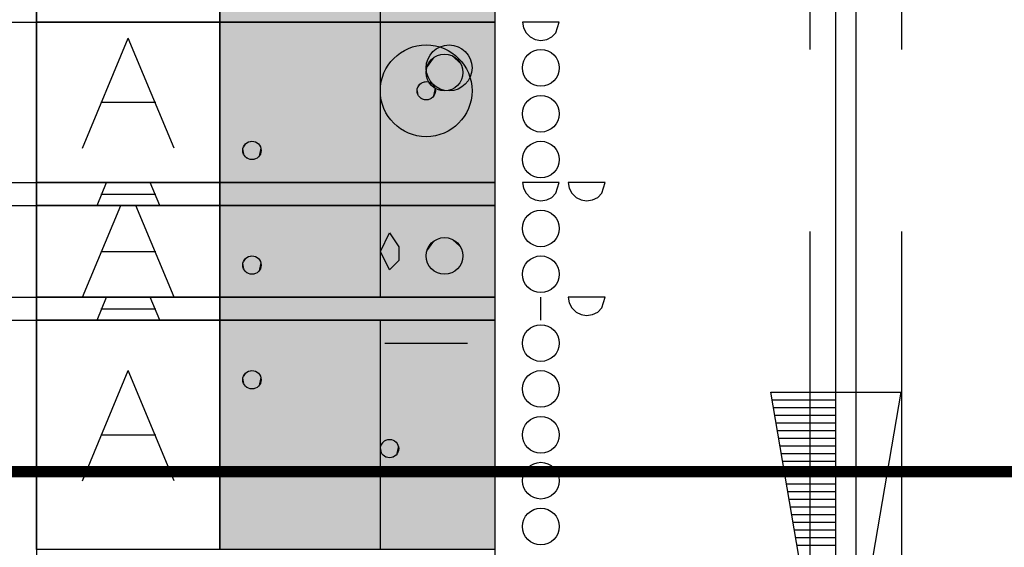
# Model space of a CAD drawing. Header units: metres. Extents: x 3458045 to 3462392, y 5482308 to 5484762.
# Tile 245 of 256: x 3460116.91 to 3460121.21, y 5484001.46 to 5484003.76. Entities that reach past the tile are written whole.
import ezdxf

# ---------------------------------------------------------------- set-up
doc = ezdxf.new("R2010")
doc.units = ezdxf.units.M
for name, pattern in [('AUSGEZOGEN', [2, 1, 1]), ('VERDECKT', [9.525, 6.35, -3.175]), ('VERDECKT2', [4.7625, 3.175, -1.5875])]:
    doc.linetypes.add(name, pattern=pattern)
for name, color, linetype in [('BAUER_BK 2014', 1, 'CONTINUOUS'), ('SP_FUGENBÄNDER', 2, 'AUSGEZOGEN'), ('SP_GRADIENTE', 3, 'CONTINUOUS'), ('SP_HW100', 170, 'VERDECKT'), ('SP_Tangentenband', 1, 'CONTINUOUS'), ('SP_Trogwand_L7+8', 2, 'CONTINUOUS'), ('SP_Tunnelsohle_L7+8-Schnitt', 2, 'CONTINUOUS'), ('SP_Tunnelsohle_Sauberkeitsschicht', 1, 'CONTINUOUS')]:
    doc.layers.add(name, color=color, linetype=linetype)

msp = doc.modelspace()

# ---------------------------------------------------------------- linework, layer by layer
at = {"layer": 'BAUER_BK 2014', "color": 7, "linetype": 'Continuous'}
for points in [[(3460116.9836, 5484011.9471), (3460116.9836, 5483981.9471)], [(3460118.9836, 5484011.9471), (3460118.9836, 5483981.9471)], [(3460116.9836, 5484003.7471), (3460116.9836, 5484004.9471), (3460117.7836, 5484004.9471), (3460117.7836, 5484003.7471), (3460116.9836, 5484003.7471)], [(3460117.7836, 5484003.7471), (3460117.7836, 5484004.9471), (3460118.9836, 5484004.9471), (3460118.9836, 5484003.7471), (3460117.7836, 5484003.7471)], [(3460114.8353, 5484003.7471), (3460115.9836, 5484003.7471), (3460116.5836, 5484003.7471), (3460116.9836, 5484003.7471)], [(3460116.9836, 5484003.0471), (3460116.9836, 5484003.7471), (3460117.7836, 5484003.7471), (3460117.7836, 5484003.0471), (3460116.9836, 5484003.0471)], [(3460118.9836, 5484003.7471), (3460116.9836, 5484003.7471)], [(3460117.7836, 5484003.0471), (3460117.7836, 5484003.7471), (3460118.9836, 5484003.7471), (3460118.9836, 5484003.0471), (3460117.7836, 5484003.0471)], [(3460119.2636, 5484003.7471), (3460119.2636, 5484003.7471), (3460119.1036, 5484003.7471), (3460119.1036, 5484003.7471), (3460119.1076, 5484003.7223), (3460119.1196, 5484003.7001), (3460119.1376, 5484003.6823), (3460119.1596, 5484003.6711), (3460119.1836, 5484003.6671), (3460119.2096, 5484003.6711), (3460119.2316, 5484003.6823), (3460119.2496, 5484003.7001), (3460119.2636, 5484003.7471)], [(3460117.1836, 5484003.1971), (3460117.3836, 5484003.6771)], [(3460117.5836, 5484003.1971), (3460117.3836, 5484003.6771)], [(3460117.2636, 5484003.3971), (3460117.5036, 5484003.3971)], [(3460114.8353, 5484003.0471), (3460115.9836, 5484003.0471), (3460116.5836, 5484003.0471), (3460116.9836, 5484003.0471)], [(3460116.9836, 5484002.9471), (3460116.9836, 5484003.0471), (3460117.7836, 5484003.0471), (3460117.7836, 5484002.9471), (3460116.9836, 5484002.9471)], [(3460118.9836, 5484003.0471), (3460116.9836, 5484003.0471)], [(3460117.2476, 5484002.9471), (3460117.2896, 5484003.0471)], [(3460117.5216, 5484002.9471), (3460117.4796, 5484003.0471)], [(3460117.7836, 5484002.9471), (3460117.7836, 5484003.0471), (3460118.9836, 5484003.0471), (3460118.9836, 5484002.9471), (3460117.7836, 5484002.9471)], [(3460119.2636, 5484003.0471), (3460119.2636, 5484003.0471), (3460119.1036, 5484003.0471), (3460119.1036, 5484003.0471), (3460119.1076, 5484003.0223), (3460119.1196, 5484003.0001), (3460119.1376, 5484002.9823), (3460119.1596, 5484002.9711), (3460119.1836, 5484002.9671), (3460119.2096, 5484002.9711), (3460119.2316, 5484002.9823), (3460119.2496, 5484003.0001), (3460119.2636, 5484003.0471)], [(3460119.4636, 5484003.0471), (3460119.4636, 5484003.0471), (3460119.3036, 5484003.0471), (3460119.3036, 5484003.0471), (3460119.3076, 5484003.0223), (3460119.3196, 5484003.0001), (3460119.3376, 5484002.9823), (3460119.3596, 5484002.9711), (3460119.3836, 5484002.9671), (3460119.4096, 5484002.9711), (3460119.4316, 5484002.9823), (3460119.4496, 5484003.0001), (3460119.4636, 5484003.0471)], [(3460117.2636, 5484002.9971), (3460117.5036, 5484002.9971)], [(3460114.8353, 5484002.5479), (3460115.9836, 5484002.5479), (3460116.5836, 5484002.9471), (3460116.9836, 5484002.9471)], [(3460116.9836, 5484002.5471), (3460116.9836, 5484002.9471), (3460117.7836, 5484002.9471), (3460117.7836, 5484002.5471), (3460116.9836, 5484002.5471)], [(3460118.9836, 5484002.9471), (3460116.9836, 5484002.9471)], [(3460117.1836, 5484002.5471), (3460117.3516, 5484002.9471)], [(3460117.5836, 5484002.5471), (3460117.4176, 5484002.9471)], [(3460117.7836, 5484002.5471), (3460117.7836, 5484002.9471), (3460118.9836, 5484002.9471), (3460118.9836, 5484002.5471), (3460117.7836, 5484002.5471)], [(3460118.4836, 5484002.7471), (3460118.5236, 5484002.8271)], [(3460118.5236, 5484002.8271), (3460118.5636, 5484002.7671)], [(3460117.2636, 5484002.7471), (3460117.5036, 5484002.7471)], [(3460118.5236, 5484002.6671), (3460118.4836, 5484002.7471)], [(3460118.5636, 5484002.7671), (3460118.5636, 5484002.7071)], [(3460118.5636, 5484002.7071), (3460118.5236, 5484002.6671)], [(3460114.8353, 5484002.0487), (3460115.9836, 5484002.0487), (3460116.5836, 5484002.5471), (3460116.9836, 5484002.5471)], [(3460116.9836, 5484002.4471), (3460116.9836, 5484002.5471), (3460117.7836, 5484002.5471), (3460117.7836, 5484002.4471), (3460116.9836, 5484002.4471)], [(3460118.9836, 5484002.5471), (3460116.9836, 5484002.5471)], [(3460117.2476, 5484002.4471), (3460117.2896, 5484002.5471)], [(3460117.5216, 5484002.4471), (3460117.4796, 5484002.5471)], [(3460117.7836, 5484002.4471), (3460117.7836, 5484002.5471), (3460118.9836, 5484002.5471), (3460118.9836, 5484002.4471), (3460117.7836, 5484002.4471)], [(3460119.1836, 5484002.4471), (3460119.1836, 5484002.5471)], [(3460119.4636, 5484002.5471), (3460119.4636, 5484002.5471), (3460119.3036, 5484002.5471), (3460119.3036, 5484002.5471), (3460119.3076, 5484002.5223), (3460119.3196, 5484002.5001), (3460119.3376, 5484002.4823), (3460119.3596, 5484002.4711), (3460119.3836, 5484002.4671), (3460119.4096, 5484002.4711), (3460119.4316, 5484002.4823), (3460119.4496, 5484002.5001), (3460119.4636, 5484002.5471)], [(3460117.2636, 5484002.4971), (3460117.5036, 5484002.4971)], [(3460114.8353, 5484001.5497), (3460115.9836, 5484001.5497), (3460116.5836, 5484002.4471), (3460116.9836, 5484002.4471)], [(3460116.9836, 5484001.4471), (3460116.9836, 5484002.4471), (3460117.7836, 5484002.4471), (3460117.7836, 5484001.4471), (3460116.9836, 5484001.4471)], [(3460118.9836, 5484002.4471), (3460116.9836, 5484002.4471)], [(3460117.7836, 5484001.4471), (3460117.7836, 5484002.4471), (3460118.9836, 5484002.4471), (3460118.9836, 5484001.4471), (3460117.7836, 5484001.4471)], [(3460118.5036, 5484002.3471), (3460118.8636, 5484002.3471)], [(3460117.1836, 5484001.7471), (3460117.3836, 5484002.2271)], [(3460117.5836, 5484001.7471), (3460117.3836, 5484002.2271)], [(3460117.2636, 5484001.9471), (3460117.5036, 5484001.9471)]]:
    msp.add_lwpolyline(points, dxfattribs=at)
at = {"layer": 'BAUER_BK 2014', "color": 30, "linetype": 'Continuous'}
for points in [[(3460117.7836, 5484003.7471), (3460117.7836, 5484004.9471), (3460118.9836, 5484004.9471), (3460118.9836, 5484003.7471), (3460117.7836, 5484003.7471)], [(3460117.7836, 5484003.0471), (3460117.7836, 5484003.7471), (3460118.9836, 5484003.7471), (3460118.9836, 5484003.0471), (3460117.7836, 5484003.0471)], [(3460118.4836, 5484003.0471), (3460118.4836, 5484003.7471), (3460118.9836, 5484003.7471), (3460118.9836, 5484003.0471), (3460118.4836, 5484003.0471)], [(3460117.7836, 5484002.9471), (3460117.7836, 5484003.0471), (3460118.9836, 5484003.0471), (3460118.9836, 5484002.9471), (3460117.7836, 5484002.9471)], [(3460117.7836, 5484002.5471), (3460117.7836, 5484002.9471), (3460118.9836, 5484002.9471), (3460118.9836, 5484002.5471), (3460117.7836, 5484002.5471)], [(3460118.4836, 5484002.5471), (3460118.4836, 5484002.9471), (3460118.9836, 5484002.9471), (3460118.9836, 5484002.5471), (3460118.4836, 5484002.5471)], [(3460117.7836, 5484001.4471), (3460117.7836, 5484002.4471), (3460118.9836, 5484002.4471), (3460118.9836, 5484001.4471), (3460117.7836, 5484001.4471)]]:
    msp.add_lwpolyline(points, dxfattribs=at)
at = {"layer": 'BAUER_BK 2014', "color": 50, "linetype": 'Continuous'}
for points in [[(3460118.4836, 5484003.7471), (3460118.4836, 5484004.9471), (3460118.9836, 5484004.9471), (3460118.9836, 5484003.7471), (3460118.4836, 5484003.7471)], [(3460117.7836, 5484002.4471), (3460117.7836, 5484002.5471), (3460118.9836, 5484002.5471), (3460118.9836, 5484002.4471), (3460117.7836, 5484002.4471)]]:
    msp.add_lwpolyline(points, dxfattribs=at)
at = {"layer": 'BAUER_BK 2014', "color": 206, "linetype": 'Continuous'}
for points in [[(3460118.4836, 5484002.9471), (3460118.4836, 5484003.0471), (3460118.9836, 5484003.0471), (3460118.9836, 5484002.9471), (3460118.4836, 5484002.9471)], [(3460118.4836, 5484001.4471), (3460118.4836, 5484002.4471), (3460118.9836, 5484002.4471), (3460118.9836, 5484001.4471), (3460118.4836, 5484001.4471)]]:
    msp.add_lwpolyline(points, dxfattribs=at)
at = {"layer": 'BAUER_BK 2014', "color": 7, "linetype": 'Continuous'}
for centre, radius in [((3460118.6836, 5484003.4471), 0.2), ((3460118.6836, 5484003.4471), 0.2), ((3460118.7836, 5484003.5471), 0.1), ((3460118.7636, 5484003.5271), 0.08), ((3460119.1836, 5484003.5471), 0.08), ((3460118.6836, 5484003.4471), 0.04), ((3460119.1836, 5484003.3471), 0.08), ((3460117.9236, 5484003.1871), 0.04), ((3460119.1836, 5484003.1471), 0.08), ((3460119.1836, 5484002.8471), 0.08), ((3460118.7636, 5484002.7271), 0.08), ((3460117.9236, 5484002.6871), 0.04), ((3460119.1836, 5484002.6471), 0.08), ((3460119.1836, 5484002.3471), 0.08), ((3460117.9236, 5484002.1871), 0.04), ((3460119.1836, 5484002.1471), 0.08), ((3460119.1836, 5484001.9471), 0.08), ((3460118.5236, 5484001.8871), 0.04), ((3460119.1836, 5484001.7471), 0.08), ((3460119.1836, 5484001.5471), 0.08)]:
    msp.add_circle(centre, radius, dxfattribs=at)
at = {"layer": 'BAUER_BK 2014', "color": 30, "linetype": 'Continuous'}
for points in [[(3460117.7836, 5484003.7471), (3460117.7836, 5484004.9471), (3460118.9836, 5484003.7471), (3460118.9836, 5484004.9471)], [(3460117.7836, 5484003.0471), (3460117.7836, 5484003.7471), (3460118.9836, 5484003.0471), (3460118.9836, 5484003.7471)], [(3460118.4836, 5484003.0471), (3460118.4836, 5484003.7471), (3460118.9836, 5484003.0471), (3460118.9836, 5484003.7471)], [(3460117.7836, 5484002.9471), (3460117.7836, 5484003.0471), (3460118.9836, 5484002.9471), (3460118.9836, 5484003.0471)], [(3460117.7836, 5484002.5471), (3460117.7836, 5484002.9471), (3460118.9836, 5484002.5471), (3460118.9836, 5484002.9471)], [(3460118.4836, 5484002.5471), (3460118.4836, 5484002.9471), (3460118.9836, 5484002.5471), (3460118.9836, 5484002.9471)], [(3460117.7836, 5484001.4471), (3460117.7836, 5484002.4471), (3460118.9836, 5484001.4471), (3460118.9836, 5484002.4471)]]:
    msp.add_solid(points, dxfattribs=at)
at = {"layer": 'BAUER_BK 2014', "color": 50, "linetype": 'Continuous'}
for points in [[(3460118.4836, 5484003.7471), (3460118.4836, 5484004.9471), (3460118.9836, 5484003.7471), (3460118.9836, 5484004.9471)], [(3460117.7836, 5484002.4471), (3460117.7836, 5484002.5471), (3460118.9836, 5484002.4471), (3460118.9836, 5484002.5471)]]:
    msp.add_solid(points, dxfattribs=at)
at = {"layer": 'BAUER_BK 2014', "color": 7, "linetype": 'Continuous'}
for points in [[(3460118.7556, 5484003.6067), (3460118.7396, 5484003.6031), (3460118.7236, 5484003.5963)], [(3460118.7896, 5484003.6031), (3460118.7556, 5484003.6067), (3460118.7236, 5484003.5963)], [(3460118.8376, 5484003.5597), (3460118.7896, 5484003.6031), (3460118.7236, 5484003.5963)], [(3460118.7896, 5484003.6031), (3460118.7736, 5484003.6067), (3460118.7556, 5484003.6067)], [(3460118.8176, 5484003.5865), (3460118.8036, 5484003.5963), (3460118.7896, 5484003.6031)], [(3460118.8376, 5484003.5597), (3460118.8176, 5484003.5865), (3460118.7896, 5484003.6031)], [(3460118.7236, 5484003.5963), (3460118.6996, 5484003.5741), (3460118.6856, 5484003.5437)], [(3460118.7236, 5484003.5963), (3460118.6856, 5484003.5437), (3460118.6996, 5484003.4801)], [(3460118.6996, 5484003.5741), (3460118.6916, 5484003.5597), (3460118.6856, 5484003.5437)], [(3460118.7236, 5484003.5963), (3460118.7116, 5484003.5865), (3460118.6996, 5484003.5741)], [(3460118.7236, 5484003.5963), (3460118.6996, 5484003.4801), (3460118.8176, 5484003.4677)], [(3460118.8176, 5484003.4677), (3460118.8376, 5484003.5597), (3460118.7236, 5484003.5963)], [(3460118.8376, 5484003.5597), (3460118.8296, 5484003.5741), (3460118.8176, 5484003.5865)], [(3460118.8176, 5484003.4677), (3460118.8376, 5484003.4945), (3460118.8376, 5484003.5597)], [(3460118.8436, 5484003.5271), (3460118.8436, 5484003.5437), (3460118.8376, 5484003.5597)], [(3460118.8376, 5484003.4945), (3460118.8436, 5484003.5271), (3460118.8376, 5484003.5597)], [(3460118.6856, 5484003.5437), (3460118.6836, 5484003.5271), (3460118.6856, 5484003.5105)], [(3460118.6856, 5484003.5437), (3460118.6856, 5484003.5105), (3460118.6996, 5484003.4801)], [(3460118.6636, 5484003.4817), (3460118.6516, 5484003.4707), (3460118.6456, 5484003.4555)], [(3460118.6636, 5484003.4817), (3460118.6456, 5484003.4555), (3460118.6516, 5484003.4235)], [(3460118.6636, 5484003.4817), (3460118.6576, 5484003.4769), (3460118.6516, 5484003.4707)], [(3460118.6636, 5484003.4817), (3460118.6516, 5484003.4235), (3460118.7116, 5484003.4173)], [(3460118.6796, 5484003.4869), (3460118.6716, 5484003.4851), (3460118.6636, 5484003.4817)], [(3460118.6976, 5484003.4851), (3460118.6796, 5484003.4869), (3460118.6636, 5484003.4817)], [(3460118.7216, 5484003.4633), (3460118.6976, 5484003.4851), (3460118.6636, 5484003.4817)], [(3460118.7116, 5484003.4173), (3460118.7216, 5484003.4633), (3460118.6636, 5484003.4817)], [(3460118.6976, 5484003.4851), (3460118.6896, 5484003.4869), (3460118.6796, 5484003.4869)], [(3460118.6856, 5484003.5105), (3460118.6916, 5484003.4945), (3460118.6996, 5484003.4801)], [(3460118.7116, 5484003.4769), (3460118.7036, 5484003.4817), (3460118.6976, 5484003.4851)], [(3460118.7216, 5484003.4633), (3460118.7116, 5484003.4769), (3460118.6976, 5484003.4851)], [(3460118.6996, 5484003.4801), (3460118.7116, 5484003.4677), (3460118.7236, 5484003.4579)], [(3460118.6996, 5484003.4801), (3460118.7236, 5484003.4579), (3460118.7556, 5484003.4475)], [(3460118.6996, 5484003.4801), (3460118.7556, 5484003.4475), (3460118.8176, 5484003.4677)], [(3460118.7216, 5484003.4633), (3460118.7176, 5484003.4707), (3460118.7116, 5484003.4769)], [(3460118.8176, 5484003.4677), (3460118.8296, 5484003.4801), (3460118.8376, 5484003.4945)], [(3460118.6456, 5484003.4555), (3460118.6436, 5484003.4471), (3460118.6456, 5484003.4387)], [(3460118.6516, 5484003.4707), (3460118.6476, 5484003.4633), (3460118.6456, 5484003.4555)], [(3460118.6456, 5484003.4555), (3460118.6456, 5484003.4387), (3460118.6516, 5484003.4235)], [(3460118.6456, 5484003.4387), (3460118.6476, 5484003.4309), (3460118.6516, 5484003.4235)], [(3460118.7116, 5484003.4173), (3460118.7216, 5484003.4309), (3460118.7216, 5484003.4633)], [(3460118.7116, 5484003.4173), (3460118.7176, 5484003.4235), (3460118.7216, 5484003.4309)], [(3460118.7236, 5484003.4471), (3460118.7236, 5484003.4555), (3460118.7216, 5484003.4633)], [(3460118.7216, 5484003.4309), (3460118.7236, 5484003.4471), (3460118.7216, 5484003.4633)], [(3460118.7236, 5484003.4579), (3460118.7396, 5484003.4511), (3460118.7556, 5484003.4475)], [(3460118.7556, 5484003.4475), (3460118.7896, 5484003.4511), (3460118.8176, 5484003.4677)], [(3460118.7556, 5484003.4475), (3460118.7736, 5484003.4475), (3460118.7896, 5484003.4511)], [(3460118.7896, 5484003.4511), (3460118.8036, 5484003.4579), (3460118.8176, 5484003.4677)], [(3460118.6516, 5484003.4235), (3460118.6576, 5484003.4173), (3460118.6636, 5484003.4125)], [(3460118.6516, 5484003.4235), (3460118.6636, 5484003.4125), (3460118.6796, 5484003.4073)], [(3460118.6516, 5484003.4235), (3460118.6796, 5484003.4073), (3460118.7116, 5484003.4173)], [(3460118.6636, 5484003.4125), (3460118.6716, 5484003.4091), (3460118.6796, 5484003.4073)], [(3460118.6796, 5484003.4073), (3460118.6976, 5484003.4091), (3460118.7116, 5484003.4173)], [(3460118.6796, 5484003.4073), (3460118.6896, 5484003.4073), (3460118.6976, 5484003.4091)], [(3460118.6976, 5484003.4091), (3460118.7036, 5484003.4125), (3460118.7116, 5484003.4173)], [(3460117.9036, 5484003.2217), (3460117.8916, 5484003.2107), (3460117.8856, 5484003.1955)], [(3460117.9036, 5484003.2217), (3460117.8856, 5484003.1955), (3460117.8916, 5484003.1635)], [(3460117.9036, 5484003.2217), (3460117.8976, 5484003.2169), (3460117.8916, 5484003.2107)], [(3460117.9036, 5484003.2217), (3460117.8916, 5484003.1635), (3460117.9516, 5484003.1573)], [(3460117.9196, 5484003.2269), (3460117.9116, 5484003.2251), (3460117.9036, 5484003.2217)], [(3460117.9376, 5484003.2251), (3460117.9196, 5484003.2269), (3460117.9036, 5484003.2217)], [(3460117.9616, 5484003.2033), (3460117.9376, 5484003.2251), (3460117.9036, 5484003.2217)], [(3460117.9516, 5484003.1573), (3460117.9616, 5484003.2033), (3460117.9036, 5484003.2217)], [(3460117.9376, 5484003.2251), (3460117.9296, 5484003.2269), (3460117.9196, 5484003.2269)], [(3460117.9516, 5484003.2169), (3460117.9436, 5484003.2217), (3460117.9376, 5484003.2251)], [(3460117.9616, 5484003.2033), (3460117.9516, 5484003.2169), (3460117.9376, 5484003.2251)], [(3460117.9616, 5484003.2033), (3460117.9576, 5484003.2107), (3460117.9516, 5484003.2169)], [(3460117.8856, 5484003.1955), (3460117.8836, 5484003.1871), (3460117.8856, 5484003.1787)], [(3460117.8916, 5484003.2107), (3460117.8876, 5484003.2033), (3460117.8856, 5484003.1955)], [(3460117.8856, 5484003.1955), (3460117.8856, 5484003.1787), (3460117.8916, 5484003.1635)], [(3460117.8856, 5484003.1787), (3460117.8876, 5484003.1709), (3460117.8916, 5484003.1635)], [(3460117.9516, 5484003.1573), (3460117.9616, 5484003.1709), (3460117.9616, 5484003.2033)], [(3460117.9636, 5484003.1871), (3460117.9636, 5484003.1955), (3460117.9616, 5484003.2033)], [(3460117.9616, 5484003.1709), (3460117.9636, 5484003.1871), (3460117.9616, 5484003.2033)], [(3460117.8916, 5484003.1635), (3460117.8976, 5484003.1573), (3460117.9036, 5484003.1525)], [(3460117.8916, 5484003.1635), (3460117.9036, 5484003.1525), (3460117.9196, 5484003.1473)], [(3460117.8916, 5484003.1635), (3460117.9196, 5484003.1473), (3460117.9516, 5484003.1573)], [(3460117.9036, 5484003.1525), (3460117.9116, 5484003.1491), (3460117.9196, 5484003.1473)], [(3460117.9196, 5484003.1473), (3460117.9376, 5484003.1491), (3460117.9516, 5484003.1573)], [(3460117.9196, 5484003.1473), (3460117.9296, 5484003.1473), (3460117.9376, 5484003.1491)], [(3460117.9376, 5484003.1491), (3460117.9436, 5484003.1525), (3460117.9516, 5484003.1573)], [(3460117.9516, 5484003.1573), (3460117.9576, 5484003.1635), (3460117.9616, 5484003.1709)], [(3460118.7236, 5484002.7963), (3460118.6996, 5484002.7741), (3460118.6856, 5484002.7437)], [(3460118.7236, 5484002.7963), (3460118.6856, 5484002.7437), (3460118.6996, 5484002.6801)], [(3460118.7236, 5484002.7963), (3460118.7116, 5484002.7865), (3460118.6996, 5484002.7741)], [(3460118.7236, 5484002.7963), (3460118.6996, 5484002.6801), (3460118.8176, 5484002.6677)], [(3460118.7556, 5484002.8067), (3460118.7396, 5484002.8031), (3460118.7236, 5484002.7963)], [(3460118.7896, 5484002.8031), (3460118.7556, 5484002.8067), (3460118.7236, 5484002.7963)], [(3460118.8376, 5484002.7597), (3460118.7896, 5484002.8031), (3460118.7236, 5484002.7963)], [(3460118.8176, 5484002.6677), (3460118.8376, 5484002.7597), (3460118.7236, 5484002.7963)], [(3460118.7896, 5484002.8031), (3460118.7736, 5484002.8067), (3460118.7556, 5484002.8067)], [(3460118.8176, 5484002.7865), (3460118.8036, 5484002.7963), (3460118.7896, 5484002.8031)], [(3460118.8376, 5484002.7597), (3460118.8176, 5484002.7865), (3460118.7896, 5484002.8031)], [(3460118.8376, 5484002.7597), (3460118.8296, 5484002.7741), (3460118.8176, 5484002.7865)], [(3460118.6856, 5484002.7437), (3460118.6836, 5484002.7271), (3460118.6856, 5484002.7105)], [(3460118.6996, 5484002.7741), (3460118.6916, 5484002.7597), (3460118.6856, 5484002.7437)], [(3460118.6856, 5484002.7437), (3460118.6856, 5484002.7105), (3460118.6996, 5484002.6801)], [(3460118.8176, 5484002.6677), (3460118.8376, 5484002.6945), (3460118.8376, 5484002.7597)], [(3460118.8436, 5484002.7271), (3460118.8436, 5484002.7437), (3460118.8376, 5484002.7597)], [(3460118.8376, 5484002.6945), (3460118.8436, 5484002.7271), (3460118.8376, 5484002.7597)], [(3460117.9036, 5484002.7217), (3460117.8916, 5484002.7107), (3460117.8856, 5484002.6955)], [(3460117.9036, 5484002.7217), (3460117.8856, 5484002.6955), (3460117.8916, 5484002.6635)], [(3460117.8916, 5484002.7107), (3460117.8876, 5484002.7033), (3460117.8856, 5484002.6955)], [(3460117.9036, 5484002.7217), (3460117.8976, 5484002.7169), (3460117.8916, 5484002.7107)], [(3460117.9036, 5484002.7217), (3460117.8916, 5484002.6635), (3460117.9516, 5484002.6573)], [(3460117.9196, 5484002.7269), (3460117.9116, 5484002.7251), (3460117.9036, 5484002.7217)], [(3460117.9376, 5484002.7251), (3460117.9196, 5484002.7269), (3460117.9036, 5484002.7217)], [(3460117.9616, 5484002.7033), (3460117.9376, 5484002.7251), (3460117.9036, 5484002.7217)], [(3460117.9516, 5484002.6573), (3460117.9616, 5484002.7033), (3460117.9036, 5484002.7217)], [(3460117.9376, 5484002.7251), (3460117.9296, 5484002.7269), (3460117.9196, 5484002.7269)], [(3460117.9516, 5484002.7169), (3460117.9436, 5484002.7217), (3460117.9376, 5484002.7251)], [(3460117.9616, 5484002.7033), (3460117.9516, 5484002.7169), (3460117.9376, 5484002.7251)], [(3460117.9616, 5484002.7033), (3460117.9576, 5484002.7107), (3460117.9516, 5484002.7169)], [(3460117.9516, 5484002.6573), (3460117.9616, 5484002.6709), (3460117.9616, 5484002.7033)], [(3460117.9636, 5484002.6871), (3460117.9636, 5484002.6955), (3460117.9616, 5484002.7033)], [(3460117.9616, 5484002.6709), (3460117.9636, 5484002.6871), (3460117.9616, 5484002.7033)], [(3460118.6856, 5484002.7105), (3460118.6916, 5484002.6945), (3460118.6996, 5484002.6801)], [(3460117.8856, 5484002.6955), (3460117.8836, 5484002.6871), (3460117.8856, 5484002.6787)], [(3460117.8856, 5484002.6955), (3460117.8856, 5484002.6787), (3460117.8916, 5484002.6635)], [(3460117.8856, 5484002.6787), (3460117.8876, 5484002.6709), (3460117.8916, 5484002.6635)], [(3460117.8916, 5484002.6635), (3460117.8976, 5484002.6573), (3460117.9036, 5484002.6525)], [(3460117.8916, 5484002.6635), (3460117.9036, 5484002.6525), (3460117.9196, 5484002.6473)], [(3460117.8916, 5484002.6635), (3460117.9196, 5484002.6473), (3460117.9516, 5484002.6573)], [(3460117.9196, 5484002.6473), (3460117.9376, 5484002.6491), (3460117.9516, 5484002.6573)], [(3460117.9376, 5484002.6491), (3460117.9436, 5484002.6525), (3460117.9516, 5484002.6573)], [(3460117.9516, 5484002.6573), (3460117.9576, 5484002.6635), (3460117.9616, 5484002.6709)], [(3460118.6996, 5484002.6801), (3460118.7116, 5484002.6677), (3460118.7236, 5484002.6579)], [(3460118.6996, 5484002.6801), (3460118.7236, 5484002.6579), (3460118.7556, 5484002.6475)], [(3460118.6996, 5484002.6801), (3460118.7556, 5484002.6475), (3460118.8176, 5484002.6677)], [(3460118.7236, 5484002.6579), (3460118.7396, 5484002.6511), (3460118.7556, 5484002.6475)], [(3460118.7556, 5484002.6475), (3460118.7896, 5484002.6511), (3460118.8176, 5484002.6677)], [(3460118.7896, 5484002.6511), (3460118.8036, 5484002.6579), (3460118.8176, 5484002.6677)], [(3460118.8176, 5484002.6677), (3460118.8296, 5484002.6801), (3460118.8376, 5484002.6945)], [(3460117.9036, 5484002.6525), (3460117.9116, 5484002.6491), (3460117.9196, 5484002.6473)], [(3460117.9196, 5484002.6473), (3460117.9296, 5484002.6473), (3460117.9376, 5484002.6491)], [(3460118.7556, 5484002.6475), (3460118.7736, 5484002.6475), (3460118.7896, 5484002.6511)], [(3460117.8856, 5484002.1955), (3460117.8836, 5484002.1871), (3460117.8856, 5484002.1787)], [(3460117.9036, 5484002.2217), (3460117.8916, 5484002.2107), (3460117.8856, 5484002.1955)], [(3460117.9036, 5484002.2217), (3460117.8856, 5484002.1955), (3460117.8916, 5484002.1635)], [(3460117.8916, 5484002.2107), (3460117.8876, 5484002.2033), (3460117.8856, 5484002.1955)], [(3460117.8856, 5484002.1955), (3460117.8856, 5484002.1787), (3460117.8916, 5484002.1635)], [(3460117.9036, 5484002.2217), (3460117.8976, 5484002.2169), (3460117.8916, 5484002.2107)], [(3460117.9036, 5484002.2217), (3460117.8916, 5484002.1635), (3460117.9516, 5484002.1573)], [(3460117.9196, 5484002.2269), (3460117.9116, 5484002.2251), (3460117.9036, 5484002.2217)], [(3460117.9376, 5484002.2251), (3460117.9196, 5484002.2269), (3460117.9036, 5484002.2217)], [(3460117.9616, 5484002.2033), (3460117.9376, 5484002.2251), (3460117.9036, 5484002.2217)], [(3460117.9516, 5484002.1573), (3460117.9616, 5484002.2033), (3460117.9036, 5484002.2217)], [(3460117.9376, 5484002.2251), (3460117.9296, 5484002.2269), (3460117.9196, 5484002.2269)], [(3460117.9516, 5484002.2169), (3460117.9436, 5484002.2217), (3460117.9376, 5484002.2251)], [(3460117.9616, 5484002.2033), (3460117.9516, 5484002.2169), (3460117.9376, 5484002.2251)], [(3460117.9616, 5484002.2033), (3460117.9576, 5484002.2107), (3460117.9516, 5484002.2169)], [(3460117.9516, 5484002.1573), (3460117.9616, 5484002.1709), (3460117.9616, 5484002.2033)], [(3460117.9636, 5484002.1871), (3460117.9636, 5484002.1955), (3460117.9616, 5484002.2033)], [(3460117.9616, 5484002.1709), (3460117.9636, 5484002.1871), (3460117.9616, 5484002.2033)], [(3460117.8856, 5484002.1787), (3460117.8876, 5484002.1709), (3460117.8916, 5484002.1635)], [(3460117.8916, 5484002.1635), (3460117.8976, 5484002.1573), (3460117.9036, 5484002.1525)], [(3460117.8916, 5484002.1635), (3460117.9036, 5484002.1525), (3460117.9196, 5484002.1473)], [(3460117.8916, 5484002.1635), (3460117.9196, 5484002.1473), (3460117.9516, 5484002.1573)], [(3460117.9036, 5484002.1525), (3460117.9116, 5484002.1491), (3460117.9196, 5484002.1473)], [(3460117.9196, 5484002.1473), (3460117.9376, 5484002.1491), (3460117.9516, 5484002.1573)], [(3460117.9196, 5484002.1473), (3460117.9296, 5484002.1473), (3460117.9376, 5484002.1491)], [(3460117.9376, 5484002.1491), (3460117.9436, 5484002.1525), (3460117.9516, 5484002.1573)], [(3460117.9516, 5484002.1573), (3460117.9576, 5484002.1635), (3460117.9616, 5484002.1709)], [(3460118.5196, 5484001.9269), (3460118.5116, 5484001.9251), (3460118.5036, 5484001.9217)], [(3460118.5376, 5484001.9251), (3460118.5196, 5484001.9269), (3460118.5036, 5484001.9217)], [(3460118.5376, 5484001.9251), (3460118.5296, 5484001.9269), (3460118.5196, 5484001.9269)], [(3460118.4856, 5484001.8955), (3460118.4836, 5484001.8871), (3460118.4856, 5484001.8787)], [(3460118.5036, 5484001.9217), (3460118.4916, 5484001.9107), (3460118.4856, 5484001.8955)], [(3460118.5036, 5484001.9217), (3460118.4856, 5484001.8955), (3460118.4916, 5484001.8635)], [(3460118.4916, 5484001.9107), (3460118.4876, 5484001.9033), (3460118.4856, 5484001.8955)], [(3460118.4856, 5484001.8955), (3460118.4856, 5484001.8787), (3460118.4916, 5484001.8635)], [(3460118.5036, 5484001.9217), (3460118.4976, 5484001.9169), (3460118.4916, 5484001.9107)], [(3460118.5036, 5484001.9217), (3460118.4916, 5484001.8635), (3460118.5516, 5484001.8573)], [(3460118.5616, 5484001.9033), (3460118.5376, 5484001.9251), (3460118.5036, 5484001.9217)], [(3460118.5516, 5484001.8573), (3460118.5616, 5484001.9033), (3460118.5036, 5484001.9217)], [(3460118.5516, 5484001.9169), (3460118.5436, 5484001.9217), (3460118.5376, 5484001.9251)], [(3460118.5616, 5484001.9033), (3460118.5516, 5484001.9169), (3460118.5376, 5484001.9251)], [(3460118.5616, 5484001.9033), (3460118.5576, 5484001.9107), (3460118.5516, 5484001.9169)], [(3460118.5516, 5484001.8573), (3460118.5616, 5484001.8709), (3460118.5616, 5484001.9033)], [(3460118.5636, 5484001.8871), (3460118.5636, 5484001.8955), (3460118.5616, 5484001.9033)], [(3460118.5616, 5484001.8709), (3460118.5636, 5484001.8871), (3460118.5616, 5484001.9033)], [(3460118.4856, 5484001.8787), (3460118.4876, 5484001.8709), (3460118.4916, 5484001.8635)], [(3460118.4916, 5484001.8635), (3460118.4976, 5484001.8573), (3460118.5036, 5484001.8525)], [(3460118.4916, 5484001.8635), (3460118.5036, 5484001.8525), (3460118.5196, 5484001.8473)], [(3460118.4916, 5484001.8635), (3460118.5196, 5484001.8473), (3460118.5516, 5484001.8573)], [(3460118.5036, 5484001.8525), (3460118.5116, 5484001.8491), (3460118.5196, 5484001.8473)], [(3460118.5196, 5484001.8473), (3460118.5376, 5484001.8491), (3460118.5516, 5484001.8573)], [(3460118.5196, 5484001.8473), (3460118.5296, 5484001.8473), (3460118.5376, 5484001.8491)], [(3460118.5376, 5484001.8491), (3460118.5436, 5484001.8525), (3460118.5516, 5484001.8573)], [(3460118.5516, 5484001.8573), (3460118.5576, 5484001.8635), (3460118.5616, 5484001.8709)]]:
    msp.add_solid(points, dxfattribs=at)
at = {"layer": 'BAUER_BK 2014', "color": 206, "linetype": 'Continuous'}
for points in [[(3460118.4836, 5484002.9471), (3460118.4836, 5484003.0471), (3460118.9836, 5484002.9471), (3460118.9836, 5484003.0471)], [(3460118.4836, 5484001.4471), (3460118.4836, 5484002.4471), (3460118.9836, 5484001.4471), (3460118.9836, 5484002.4471)]]:
    msp.add_solid(points, dxfattribs=at)
at = {"layer": 'SP_FUGENBÄNDER', "color": 1, "linetype": 'VERDECKT2', "ltscale": 0.5}
for p, q in [((3460120.3579, 5483998.8645), (3460120.3579, 5484005.5657)), ((3460120.7579, 5483998.8645), (3460120.7579, 5484005.5658))]:
    msp.add_line(p, q, dxfattribs=at)
at = {"layer": 'SP_GRADIENTE'}
msp.add_lwpolyline([(3460003.0579, 5484001.0547), (3460120.4704, 5484000.4661, 0.014971), (3460237.5964, 5484003.3841), (3460290.2914, 5484006.2738, -0.006233), (3460339.7757, 5484008.3712), (3460355.6575, 5484008.8465, -0.009984), (3460395.4997, 5484009.2435), (3460406.594, 5484009.1325, -0.00508)], format="xyb", dxfattribs=at)
at = {"layer": 'SP_HW100', "lineweight": 30, "const_width": 0.05}
msp.add_lwpolyline([(3459990.95, 5484001.7867), (3460406.594, 5484001.7867)], dxfattribs=at)
at = {"layer": 'SP_Tangentenband', "color": 0, "linetype": 'ByBlock', "extrusion": (0, 0, -1)}
for p, q in [((3460120.4704, 5484000.4661), (3460120.4704, 5484004.4661)), ((3460120.4704, 5484000.4661), (3460120.1871, 5484002.1328)), ((3460120.1871, 5484002.1328), (3460120.7538, 5484002.1328)), ((3460120.1928, 5484002.0994), (3460120.4704, 5484002.0994)), ((3460120.7538, 5484002.1328), (3460120.4704, 5484000.4661)), ((3460120.1984, 5484002.0661), (3460120.4704, 5484002.0661)), ((3460120.2041, 5484002.0328), (3460120.4704, 5484002.0328)), ((3460120.2098, 5484001.9994), (3460120.4704, 5484001.9994)), ((3460120.2154, 5484001.9661), (3460120.4704, 5484001.9661)), ((3460120.2211, 5484001.9328), (3460120.4704, 5484001.9328)), ((3460120.2268, 5484001.8994), (3460120.4704, 5484001.8994)), ((3460120.2324, 5484001.8661), (3460120.4704, 5484001.8661)), ((3460120.2381, 5484001.8328), (3460120.4704, 5484001.8328)), ((3460120.2438, 5484001.7994), (3460120.4704, 5484001.7994)), ((3460120.2494, 5484001.7661), (3460120.4704, 5484001.7661)), ((3460120.2551, 5484001.7328), (3460120.4704, 5484001.7328)), ((3460120.2608, 5484001.6994), (3460120.4704, 5484001.6994)), ((3460120.2664, 5484001.6661), (3460120.4704, 5484001.6661)), ((3460120.2721, 5484001.6328), (3460120.4704, 5484001.6328)), ((3460120.2778, 5484001.5994), (3460120.4704, 5484001.5994)), ((3460120.2834, 5484001.5661), (3460120.4704, 5484001.5661)), ((3460120.2891, 5484001.5328), (3460120.4704, 5484001.5328)), ((3460120.2948, 5484001.4994), (3460120.4704, 5484001.4994)), ((3460120.3004, 5484001.4661), (3460120.4704, 5484001.4661))]:
    msp.add_line(p, q, dxfattribs=at)
at = {"layer": 'SP_Trogwand_L7+8', "color": 2}
msp.add_line((3460120.5579, 5484004.8157), (3460120.5579, 5483999.8657), dxfattribs=at)
at = {"layer": 'SP_Tunnelsohle_L7+8-Schnitt'}
msp.add_lwpolyline([(3460022.8279, 5484000.3556), (3460120.4674, 5483999.8661, 0.014971), (3460237.6293, 5484002.785), (3460290.3243, 5484005.6747, -0.00255), (3460310.5579, 5484006.6817)], format="xyb", dxfattribs=at)
at = {"layer": 'SP_Tunnelsohle_Sauberkeitsschicht'}
msp.add_lwpolyline([(3460024.5769, 5483998.9468), (3460120.4604, 5483998.4661, 0.014971), (3460237.7061, 5484001.3871), (3460290.4009, 5484004.2768, -0.002542), (3460310.5579, 5484005.2803)], format="xyb", dxfattribs=at)

doc.saveas('drawing.dxf')
